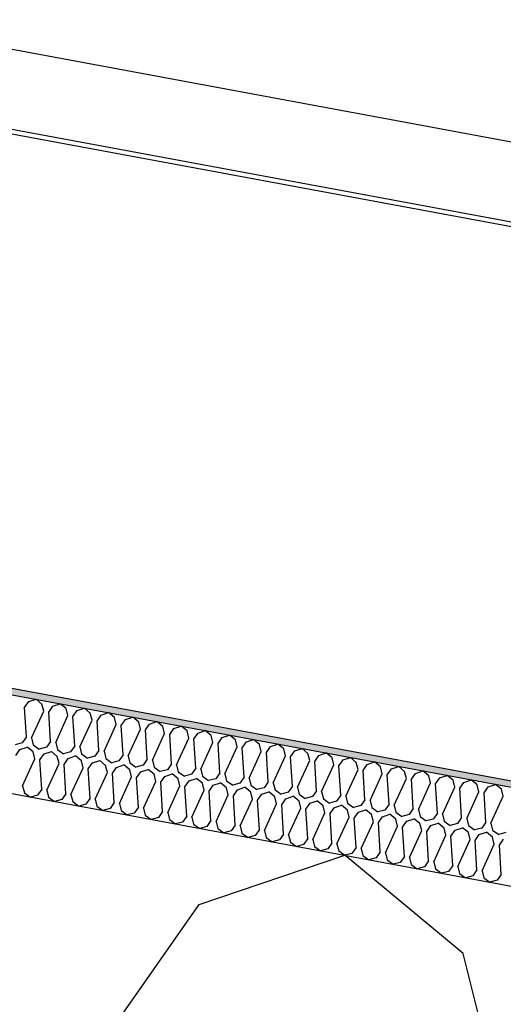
# Model space of a CAD drawing. Header units: millimetres. Extents: x -74465 to -41950, y -2141 to 15832.
# Tile 26 of 131: x -66509 to -66360, y 11803 to 12107. Entities that reach past the tile are written whole.
import ezdxf

# ---------------------------------------------------------------- set-up
doc = ezdxf.new("R2010")
doc.units = ezdxf.units.MM
doc.header["$LTSCALE"] = 0.5
doc.header["$MEASUREMENT"] = 0
doc.linetypes.add('PLINE', pattern=[0])
for name, color, linetype in [('26-- Yttertak (Skravur)(Nye konstruksjoner)', 7, 'Continuous'), ('26-- Yttertak(Nye konstruksjoner)', 7, 'Continuous'), ('262- Taktekking (Skravur)(Nye konstruksjoner)', 7, 'Continuous'), ('262- Taktekking(Nye konstruksjoner)', 7, 'Continuous'), ('265- Gesimser_ takrenner og nedløp(Nye konstruksjoner)', 7, 'Continuous')]:
    doc.layers.add(name, color=color, linetype=linetype)

# ---------------------------------------------------------------- blocks, each defined once
blk = doc.blocks.new('*X4')
at = {"layer": '26-- Yttertak (Skravur)(Nye konstruksjoner)', "linetype": 'PLINE'}
for p, q in [((-66454.07, 11833.92), (-66409.11, 11849.11)), ((-66372.57, 11818.81), (-66409.11, 11849.11)), ((-66479.66, 11797.33), (-66454.07, 11833.92)), ((-66361.8, 11775.48), (-66372.57, 11818.81))]:
    blk.add_line(p, q, dxfattribs=at)
blk = doc.blocks.new('*X5')
at = {"layer": '262- Taktekking (Skravur)(Nye konstruksjoner)', "linetype": 'PLINE'}
for p, q in [((-66507.89, 11894.68), (-66506.61, 11896.51)), ((-66506.61, 11896.51), (-66504.36, 11897.27)), ((-66502.54, 11895.76), (-66504.36, 11897.27)), ((-66502, 11893.59), (-66502.54, 11895.76)), ((-66499.15, 11895.13), (-66496.9, 11895.89)), ((-66495.07, 11894.37), (-66496.9, 11895.89)), ((-66507.33, 11885.63), (-66507.89, 11894.68)), ((-66505.76, 11885.34), (-66502, 11893.59)), ((-66500.43, 11893.3), (-66499.15, 11895.13)), ((-66499.87, 11884.25), (-66500.43, 11893.3)), ((-66494.54, 11892.21), (-66495.07, 11894.37)), ((-66492.97, 11891.92), (-66491.69, 11893.75)), ((-66491.69, 11893.75), (-66489.44, 11894.51)), ((-66487.61, 11892.99), (-66489.44, 11894.51)), ((-66487.07, 11890.82), (-66487.61, 11892.99)), ((-66484.23, 11892.36), (-66481.98, 11893.12)), ((-66480.15, 11891.61), (-66481.98, 11893.12)), ((-66498.3, 11883.96), (-66494.54, 11892.21)), ((-66492.41, 11882.86), (-66492.97, 11891.92)), ((-66490.84, 11882.57), (-66487.07, 11890.82)), ((-66485.51, 11890.53), (-66484.23, 11892.36)), ((-66484.95, 11881.48), (-66485.51, 11890.53)), ((-66479.61, 11889.44), (-66480.15, 11891.61)), ((-66478.05, 11889.15), (-66476.77, 11890.98)), ((-66476.77, 11890.98), (-66474.52, 11891.74)), ((-66472.69, 11890.23), (-66474.52, 11891.74)), ((-66472.15, 11888.06), (-66472.69, 11890.23)), ((-66470.59, 11887.77), (-66469.31, 11889.6)), ((-66469.31, 11889.6), (-66467.06, 11890.36)), ((-66465.23, 11888.84), (-66467.06, 11890.36)), ((-66483.38, 11881.19), (-66479.61, 11889.44)), ((-66477.49, 11880.1), (-66478.05, 11889.15)), ((-66475.92, 11879.81), (-66472.15, 11888.06)), ((-66470.03, 11878.72), (-66470.59, 11887.77)), ((-66468.46, 11878.43), (-66464.69, 11886.68)), ((-66464.69, 11886.68), (-66465.23, 11888.84)), ((-66463.12, 11886.39), (-66461.85, 11888.21)), ((-66461.85, 11888.21), (-66459.6, 11888.97)), ((-66457.77, 11887.46), (-66459.6, 11888.97)), ((-66457.23, 11885.29), (-66457.77, 11887.46)), ((-66455.66, 11885), (-66454.38, 11886.83)), ((-66454.38, 11886.83), (-66452.14, 11887.59)), ((-66450.31, 11886.08), (-66452.14, 11887.59)), ((-66508.61, 11883.8), (-66510.83, 11883.21)), ((-66507.33, 11885.63), (-66508.61, 11883.8)), ((-66505.76, 11885.34), (-66505.22, 11883.17)), ((-66499.87, 11884.25), (-66501.15, 11882.42)), ((-66498.3, 11883.96), (-66497.76, 11881.79)), ((-66462.57, 11877.33), (-66463.12, 11886.39)), ((-66461, 11877.04), (-66457.23, 11885.29)), ((-66455.1, 11875.95), (-66455.66, 11885)), ((-66453.54, 11875.66), (-66449.77, 11883.91)), ((-66449.77, 11883.91), (-66450.31, 11886.08)), ((-66448.2, 11883.62), (-66446.92, 11885.45)), ((-66447.64, 11874.57), (-66448.2, 11883.62)), ((-66446.92, 11885.45), (-66444.68, 11886.21)), ((-66442.85, 11884.69), (-66444.68, 11886.21)), ((-66442.31, 11882.53), (-66442.85, 11884.69)), ((-66440.74, 11882.24), (-66439.46, 11884.07)), ((-66439.46, 11884.07), (-66437.21, 11884.83)), ((-66435.39, 11883.31), (-66437.21, 11884.83)), ((-66510.62, 11879.93), (-66509.34, 11881.76)), ((-66509.34, 11881.76), (-66507.1, 11882.52)), ((-66505.27, 11881.01), (-66507.1, 11882.52)), ((-66504.73, 11878.84), (-66505.27, 11881.01)), ((-66505.22, 11883.17), (-66503.37, 11881.83)), ((-66501.15, 11882.42), (-66503.37, 11881.83)), ((-66501.88, 11880.38), (-66499.63, 11881.14)), ((-66497.81, 11879.62), (-66499.63, 11881.14)), ((-66497.76, 11881.79), (-66495.9, 11880.45)), ((-66493.69, 11881.03), (-66495.9, 11880.45)), ((-66492.41, 11882.86), (-66493.69, 11881.03)), ((-66490.84, 11882.57), (-66490.3, 11880.41)), ((-66484.95, 11881.48), (-66486.23, 11879.65)), ((-66483.38, 11881.19), (-66482.84, 11879.02)), ((-66446.08, 11874.28), (-66442.31, 11882.53)), ((-66440.18, 11873.18), (-66440.74, 11882.24)), ((-66438.62, 11872.89), (-66434.85, 11881.14)), ((-66434.85, 11881.14), (-66435.39, 11883.31)), ((-66433.28, 11880.85), (-66432, 11882.68)), ((-66432.72, 11871.8), (-66433.28, 11880.85)), ((-66432, 11882.68), (-66429.75, 11883.44)), ((-66427.93, 11881.93), (-66429.75, 11883.44)), ((-66427.39, 11879.76), (-66427.93, 11881.93)), ((-66425.82, 11879.47), (-66424.54, 11881.3)), ((-66424.54, 11881.3), (-66422.29, 11882.06)), ((-66420.47, 11880.55), (-66422.29, 11882.06)), ((-66419.93, 11878.38), (-66420.47, 11880.55)), ((-66417.08, 11879.92), (-66414.83, 11880.68)), ((-66413.01, 11879.16), (-66414.83, 11880.68)), ((-66508.5, 11870.59), (-66504.73, 11878.84)), ((-66503.16, 11878.55), (-66501.88, 11880.38)), ((-66502.6, 11869.5), (-66503.16, 11878.55)), ((-66501.04, 11869.21), (-66497.27, 11877.46)), ((-66497.27, 11877.46), (-66497.81, 11879.62)), ((-66495.7, 11877.17), (-66494.42, 11879)), ((-66494.42, 11879), (-66492.17, 11879.76)), ((-66490.35, 11878.24), (-66492.17, 11879.76)), ((-66489.81, 11876.08), (-66490.35, 11878.24)), ((-66490.3, 11880.41), (-66488.44, 11879.07)), ((-66486.23, 11879.65), (-66488.44, 11879.07)), ((-66488.24, 11875.78), (-66486.96, 11877.61)), ((-66486.96, 11877.61), (-66484.71, 11878.37)), ((-66482.89, 11876.86), (-66484.71, 11878.37)), ((-66482.84, 11879.02), (-66480.98, 11877.68)), ((-66478.77, 11878.27), (-66480.98, 11877.68)), ((-66477.49, 11880.1), (-66478.77, 11878.27)), ((-66475.92, 11879.81), (-66475.38, 11877.64)), ((-66475.38, 11877.64), (-66473.52, 11876.3)), ((-66470.03, 11878.72), (-66471.31, 11876.89)), ((-66468.46, 11878.43), (-66467.92, 11876.26)), ((-66431.15, 11871.51), (-66427.39, 11879.76)), ((-66425.26, 11870.42), (-66425.82, 11879.47)), ((-66423.69, 11870.13), (-66419.93, 11878.38)), ((-66418.36, 11878.09), (-66417.08, 11879.92)), ((-66417.8, 11869.04), (-66418.36, 11878.09)), ((-66412.47, 11877), (-66413.01, 11879.16)), ((-66410.9, 11876.71), (-66409.62, 11878.54)), ((-66409.62, 11878.54), (-66407.37, 11879.29)), ((-66405.54, 11877.78), (-66407.37, 11879.29)), ((-66405.01, 11875.61), (-66405.54, 11877.78)), ((-66402.16, 11877.15), (-66399.91, 11877.91)), ((-66398.08, 11876.4), (-66399.91, 11877.91)), ((-66495.14, 11868.12), (-66495.7, 11877.17)), ((-66493.57, 11867.82), (-66489.81, 11876.08)), ((-66487.68, 11866.73), (-66488.24, 11875.78)), ((-66486.11, 11866.44), (-66482.35, 11874.69)), ((-66482.35, 11874.69), (-66482.89, 11876.86)), ((-66480.78, 11874.4), (-66479.5, 11876.23)), ((-66480.22, 11865.35), (-66480.78, 11874.4)), ((-66479.5, 11876.23), (-66477.25, 11876.99)), ((-66475.43, 11875.48), (-66477.25, 11876.99)), ((-66474.89, 11873.31), (-66475.43, 11875.48)), ((-66471.31, 11876.89), (-66473.52, 11876.3)), ((-66473.32, 11873.02), (-66472.04, 11874.85)), ((-66472.04, 11874.85), (-66469.79, 11875.61)), ((-66467.96, 11874.09), (-66469.79, 11875.61)), ((-66467.92, 11876.26), (-66466.06, 11874.92)), ((-66463.84, 11875.5), (-66466.06, 11874.92)), ((-66462.57, 11877.33), (-66463.84, 11875.5)), ((-66461, 11877.04), (-66460.46, 11874.88)), ((-66460.46, 11874.88), (-66458.6, 11873.53)), ((-66455.1, 11875.95), (-66456.38, 11874.12)), ((-66453.54, 11875.66), (-66453, 11873.49)), ((-66447.64, 11874.57), (-66448.92, 11872.74)), ((-66416.23, 11868.75), (-66412.47, 11877)), ((-66410.34, 11867.65), (-66410.9, 11876.71)), ((-66408.77, 11867.36), (-66405.01, 11875.61)), ((-66403.44, 11875.32), (-66402.16, 11877.15)), ((-66402.88, 11866.27), (-66403.44, 11875.32)), ((-66397.54, 11874.23), (-66398.08, 11876.4)), ((-66395.98, 11873.94), (-66394.7, 11875.77)), ((-66394.7, 11875.77), (-66392.45, 11876.53)), ((-66390.62, 11875.01), (-66392.45, 11876.53)), ((-66390.08, 11872.85), (-66390.62, 11875.01)), ((-66387.24, 11874.39), (-66384.99, 11875.15)), ((-66383.16, 11873.63), (-66384.99, 11875.15)), ((-66478.65, 11865.06), (-66474.89, 11873.31)), ((-66472.76, 11863.97), (-66473.32, 11873.02)), ((-66471.19, 11863.68), (-66467.43, 11871.93)), ((-66467.43, 11871.93), (-66467.96, 11874.09)), ((-66465.86, 11871.64), (-66464.58, 11873.47)), ((-66465.3, 11862.58), (-66465.86, 11871.64)), ((-66464.58, 11873.47), (-66462.33, 11874.23)), ((-66460.5, 11872.71), (-66462.33, 11874.23)), ((-66459.96, 11870.54), (-66460.5, 11872.71)), ((-66456.38, 11874.12), (-66458.6, 11873.53)), ((-66458.4, 11870.25), (-66457.12, 11872.08)), ((-66457.12, 11872.08), (-66454.87, 11872.84)), ((-66453.04, 11871.33), (-66454.87, 11872.84)), ((-66453, 11873.49), (-66451.14, 11872.15)), ((-66448.92, 11872.74), (-66451.14, 11872.15)), ((-66449.66, 11870.7), (-66447.41, 11871.46)), ((-66445.58, 11869.95), (-66447.41, 11871.46)), ((-66446.08, 11874.28), (-66445.54, 11872.11)), ((-66445.54, 11872.11), (-66443.68, 11870.77)), ((-66441.46, 11871.36), (-66443.68, 11870.77)), ((-66440.18, 11873.18), (-66441.46, 11871.36)), ((-66438.62, 11872.89), (-66438.08, 11870.73)), ((-66432.72, 11871.8), (-66434, 11869.97)), ((-66431.15, 11871.51), (-66430.62, 11869.34)), ((-66401.31, 11865.98), (-66397.54, 11874.23)), ((-66395.42, 11864.89), (-66395.98, 11873.94)), ((-66393.85, 11864.6), (-66390.08, 11872.85)), ((-66388.52, 11872.56), (-66387.24, 11874.39)), ((-66387.96, 11863.51), (-66388.52, 11872.56)), ((-66386.39, 11863.21), (-66382.62, 11871.47)), ((-66382.62, 11871.47), (-66383.16, 11873.63)), ((-66381.06, 11871.17), (-66379.78, 11873)), ((-66379.78, 11873), (-66377.53, 11873.76)), ((-66375.7, 11872.25), (-66377.53, 11873.76)), ((-66375.16, 11870.08), (-66375.7, 11872.25)), ((-66373.59, 11869.79), (-66372.32, 11871.62)), ((-66372.32, 11871.62), (-66370.07, 11872.38)), ((-66368.24, 11870.87), (-66370.07, 11872.38)), ((-66508.5, 11870.59), (-66507.96, 11868.42)), ((-66507.96, 11868.42), (-66506.1, 11867.08)), ((-66502.6, 11869.5), (-66503.88, 11867.67)), ((-66501.04, 11869.21), (-66500.5, 11867.04)), ((-66463.73, 11862.29), (-66459.96, 11870.54)), ((-66457.84, 11861.2), (-66458.4, 11870.25)), ((-66456.27, 11860.91), (-66452.5, 11869.16)), ((-66452.5, 11869.16), (-66453.04, 11871.33)), ((-66450.94, 11868.87), (-66449.66, 11870.7)), ((-66450.38, 11859.82), (-66450.94, 11868.87)), ((-66445.04, 11867.78), (-66445.58, 11869.95)), ((-66443.48, 11867.49), (-66442.2, 11869.32)), ((-66442.2, 11869.32), (-66439.95, 11870.08)), ((-66438.12, 11868.56), (-66439.95, 11870.08)), ((-66437.58, 11866.4), (-66438.12, 11868.56)), ((-66438.08, 11870.73), (-66436.22, 11869.39)), ((-66434, 11869.97), (-66436.22, 11869.39)), ((-66434.74, 11867.93), (-66432.49, 11868.69)), ((-66430.66, 11867.18), (-66432.49, 11868.69)), ((-66430.62, 11869.34), (-66428.76, 11868)), ((-66426.54, 11868.59), (-66428.76, 11868)), ((-66425.26, 11870.42), (-66426.54, 11868.59)), ((-66423.69, 11870.13), (-66423.15, 11867.96)), ((-66417.8, 11869.04), (-66419.08, 11867.21)), ((-66416.23, 11868.75), (-66415.69, 11866.58)), ((-66380.5, 11862.12), (-66381.06, 11871.17)), ((-66378.93, 11861.83), (-66375.16, 11870.08)), ((-66373.04, 11860.74), (-66373.59, 11869.79)), ((-66371.47, 11860.45), (-66367.7, 11868.7)), ((-66367.7, 11868.7), (-66368.24, 11870.87)), ((-66366.13, 11868.41), (-66364.85, 11870.24)), ((-66365.57, 11859.36), (-66366.13, 11868.41)), ((-66364.85, 11870.24), (-66362.61, 11871)), ((-66360.78, 11869.48), (-66362.61, 11871)), ((-66360.24, 11867.32), (-66360.78, 11869.48)), ((-66503.88, 11867.67), (-66506.1, 11867.08)), ((-66500.5, 11867.04), (-66498.64, 11865.7)), ((-66496.42, 11866.29), (-66498.64, 11865.7)), ((-66495.14, 11868.12), (-66496.42, 11866.29)), ((-66493.57, 11867.82), (-66493.04, 11865.66)), ((-66493.04, 11865.66), (-66491.18, 11864.32)), ((-66487.68, 11866.73), (-66488.96, 11864.9)), ((-66486.11, 11866.44), (-66485.58, 11864.28)), ((-66480.22, 11865.35), (-66481.5, 11863.52)), ((-66448.81, 11859.53), (-66445.04, 11867.78)), ((-66442.92, 11858.44), (-66443.48, 11867.49)), ((-66441.35, 11858.15), (-66437.58, 11866.4)), ((-66436.01, 11866.11), (-66434.74, 11867.93)), ((-66435.46, 11857.05), (-66436.01, 11866.11)), ((-66430.12, 11865.01), (-66430.66, 11867.18)), ((-66428.55, 11864.72), (-66427.27, 11866.55)), ((-66427.27, 11866.55), (-66425.03, 11867.31)), ((-66423.2, 11865.8), (-66425.03, 11867.31)), ((-66422.66, 11863.63), (-66423.2, 11865.8)), ((-66423.15, 11867.96), (-66421.3, 11866.62)), ((-66419.08, 11867.21), (-66421.3, 11866.62)), ((-66419.81, 11865.17), (-66417.57, 11865.93)), ((-66415.74, 11864.41), (-66417.57, 11865.93)), ((-66415.69, 11866.58), (-66413.84, 11865.24)), ((-66411.62, 11865.82), (-66413.84, 11865.24)), ((-66410.34, 11867.65), (-66411.62, 11865.82)), ((-66408.77, 11867.36), (-66408.23, 11865.2)), ((-66402.88, 11866.27), (-66404.16, 11864.44)), ((-66401.31, 11865.98), (-66400.77, 11863.81)), ((-66364.01, 11859.07), (-66360.24, 11867.32)), ((-66488.96, 11864.9), (-66491.18, 11864.32)), ((-66485.58, 11864.28), (-66483.72, 11862.93)), ((-66481.5, 11863.52), (-66483.72, 11862.93)), ((-66478.65, 11865.06), (-66478.11, 11862.89)), ((-66478.11, 11862.89), (-66476.26, 11861.55)), ((-66472.76, 11863.97), (-66474.04, 11862.14)), ((-66471.19, 11863.68), (-66470.65, 11861.51)), ((-66465.3, 11862.58), (-66466.58, 11860.75)), ((-66463.73, 11862.29), (-66463.19, 11860.13)), ((-66433.89, 11856.76), (-66430.12, 11865.01)), ((-66427.99, 11855.67), (-66428.55, 11864.72)), ((-66426.43, 11855.38), (-66422.66, 11863.63)), ((-66421.09, 11863.34), (-66419.81, 11865.17)), ((-66420.53, 11854.29), (-66421.09, 11863.34)), ((-66418.97, 11854), (-66415.2, 11862.25)), ((-66415.2, 11862.25), (-66415.74, 11864.41)), ((-66413.63, 11861.96), (-66412.35, 11863.79)), ((-66412.35, 11863.79), (-66410.1, 11864.55)), ((-66408.28, 11863.03), (-66410.1, 11864.55)), ((-66407.74, 11860.86), (-66408.28, 11863.03)), ((-66408.23, 11865.2), (-66406.37, 11863.85)), ((-66404.16, 11864.44), (-66406.37, 11863.85)), ((-66406.17, 11860.57), (-66404.89, 11862.4)), ((-66404.89, 11862.4), (-66402.64, 11863.16)), ((-66400.82, 11861.65), (-66402.64, 11863.16)), ((-66400.77, 11863.81), (-66398.91, 11862.47)), ((-66396.7, 11863.06), (-66398.91, 11862.47)), ((-66395.42, 11864.89), (-66396.7, 11863.06)), ((-66393.85, 11864.6), (-66393.31, 11862.43)), ((-66393.31, 11862.43), (-66391.45, 11861.09)), ((-66387.96, 11863.51), (-66389.24, 11861.68)), ((-66386.39, 11863.21), (-66385.85, 11861.05)), ((-66474.04, 11862.14), (-66476.26, 11861.55)), ((-66470.65, 11861.51), (-66468.79, 11860.17)), ((-66466.58, 11860.75), (-66468.79, 11860.17)), ((-66463.19, 11860.13), (-66461.33, 11858.79)), ((-66459.12, 11859.37), (-66461.33, 11858.79)), ((-66457.84, 11861.2), (-66459.12, 11859.37)), ((-66456.27, 11860.91), (-66455.73, 11858.74)), ((-66450.38, 11859.82), (-66451.66, 11857.99)), ((-66448.81, 11859.53), (-66448.27, 11857.36)), ((-66413.07, 11852.9), (-66413.63, 11861.96)), ((-66411.51, 11852.61), (-66407.74, 11860.86)), ((-66405.61, 11851.52), (-66406.17, 11860.57)), ((-66404.04, 11851.23), (-66400.28, 11859.48)), ((-66400.28, 11859.48), (-66400.82, 11861.65)), ((-66398.71, 11859.19), (-66397.43, 11861.02)), ((-66397.43, 11861.02), (-66395.18, 11861.78)), ((-66393.36, 11860.27), (-66395.18, 11861.78)), ((-66392.82, 11858.1), (-66393.36, 11860.27)), ((-66389.24, 11861.68), (-66391.45, 11861.09)), ((-66391.25, 11857.81), (-66389.97, 11859.64)), ((-66389.97, 11859.64), (-66387.72, 11860.4)), ((-66385.9, 11858.88), (-66387.72, 11860.4)), ((-66385.85, 11861.05), (-66383.99, 11859.71)), ((-66381.78, 11860.29), (-66383.99, 11859.71)), ((-66380.5, 11862.12), (-66381.78, 11860.29)), ((-66378.93, 11861.83), (-66378.39, 11859.67)), ((-66378.39, 11859.67), (-66376.53, 11858.32)), ((-66373.04, 11860.74), (-66374.31, 11858.91)), ((-66371.47, 11860.45), (-66370.93, 11858.28)), ((-66365.57, 11859.36), (-66366.85, 11857.53)), ((-66455.73, 11858.74), (-66453.87, 11857.4)), ((-66451.66, 11857.99), (-66453.87, 11857.4)), ((-66448.27, 11857.36), (-66446.41, 11856.02)), ((-66444.2, 11856.61), (-66446.41, 11856.02)), ((-66442.92, 11858.44), (-66444.2, 11856.61)), ((-66441.35, 11858.15), (-66440.81, 11855.98)), ((-66435.46, 11857.05), (-66436.74, 11855.22)), ((-66433.89, 11856.76), (-66433.35, 11854.6)), ((-66398.15, 11850.14), (-66398.71, 11859.19)), ((-66396.58, 11849.85), (-66392.82, 11858.1)), ((-66390.69, 11848.76), (-66391.25, 11857.81)), ((-66389.12, 11848.47), (-66385.36, 11856.72)), ((-66385.36, 11856.72), (-66385.9, 11858.88)), ((-66383.79, 11856.43), (-66382.51, 11858.26)), ((-66383.23, 11847.37), (-66383.79, 11856.43)), ((-66382.51, 11858.26), (-66380.26, 11859.01)), ((-66378.43, 11857.5), (-66380.26, 11859.01)), ((-66377.9, 11855.33), (-66378.43, 11857.5)), ((-66374.31, 11858.91), (-66376.53, 11858.32)), ((-66376.33, 11855.04), (-66375.05, 11856.87)), ((-66375.05, 11856.87), (-66372.8, 11857.63)), ((-66370.97, 11856.12), (-66372.8, 11857.63)), ((-66370.93, 11858.28), (-66369.07, 11856.94)), ((-66366.85, 11857.53), (-66369.07, 11856.94)), ((-66367.59, 11855.49), (-66365.34, 11856.25)), ((-66363.51, 11854.73), (-66365.34, 11856.25)), ((-66364.01, 11859.07), (-66363.47, 11856.9)), ((-66363.47, 11856.9), (-66361.61, 11855.56)), ((-66440.81, 11855.98), (-66438.95, 11854.64)), ((-66436.74, 11855.22), (-66438.95, 11854.64)), ((-66433.35, 11854.6), (-66431.49, 11853.25)), ((-66429.27, 11853.84), (-66431.49, 11853.25)), ((-66427.99, 11855.67), (-66429.27, 11853.84)), ((-66426.43, 11855.38), (-66425.89, 11853.21)), ((-66425.89, 11853.21), (-66424.03, 11851.87)), ((-66420.53, 11854.29), (-66421.81, 11852.46)), ((-66418.97, 11854), (-66418.43, 11851.83)), ((-66381.66, 11847.08), (-66377.9, 11855.33)), ((-66375.77, 11845.99), (-66376.33, 11855.04)), ((-66374.2, 11845.7), (-66370.43, 11853.95)), ((-66370.43, 11853.95), (-66370.97, 11856.12)), ((-66368.87, 11853.66), (-66367.59, 11855.49)), ((-66368.31, 11844.61), (-66368.87, 11853.66)), ((-66362.97, 11852.57), (-66363.51, 11854.73)), ((-66359.39, 11856.14), (-66361.61, 11855.56)), ((-66361.41, 11852.28), (-66360.13, 11854.11)), ((-66421.81, 11852.46), (-66424.03, 11851.87)), ((-66418.43, 11851.83), (-66416.57, 11850.49)), ((-66414.35, 11851.08), (-66416.57, 11850.49)), ((-66413.07, 11852.9), (-66414.35, 11851.08)), ((-66411.51, 11852.61), (-66410.97, 11850.45)), ((-66410.97, 11850.45), (-66409.11, 11849.11)), ((-66405.61, 11851.52), (-66406.89, 11849.69)), ((-66404.04, 11851.23), (-66403.51, 11849.06)), ((-66398.15, 11850.14), (-66399.43, 11848.31)), ((-66366.74, 11844.32), (-66362.97, 11852.57)), ((-66360.85, 11843.23), (-66361.41, 11852.28)), ((-66406.89, 11849.69), (-66409.11, 11849.11)), ((-66403.51, 11849.06), (-66401.65, 11847.72)), ((-66399.43, 11848.31), (-66401.65, 11847.72)), ((-66396.58, 11849.85), (-66396.04, 11847.68)), ((-66396.04, 11847.68), (-66394.19, 11846.34)), ((-66390.69, 11848.76), (-66391.97, 11846.93)), ((-66389.12, 11848.47), (-66388.58, 11846.3)), ((-66383.23, 11847.37), (-66384.51, 11845.54)), ((-66381.66, 11847.08), (-66381.12, 11844.92)), ((-66391.97, 11846.93), (-66394.19, 11846.34)), ((-66388.58, 11846.3), (-66386.73, 11844.96)), ((-66384.51, 11845.54), (-66386.73, 11844.96)), ((-66381.12, 11844.92), (-66379.26, 11843.57)), ((-66377.05, 11844.16), (-66379.26, 11843.57)), ((-66375.77, 11845.99), (-66377.05, 11844.16)), ((-66374.2, 11845.7), (-66373.66, 11843.53)), ((-66368.31, 11844.61), (-66369.59, 11842.78)), ((-66366.74, 11844.32), (-66366.2, 11842.15)), ((-66373.66, 11843.53), (-66371.8, 11842.19)), ((-66369.59, 11842.78), (-66371.8, 11842.19)), ((-66366.2, 11842.15), (-66364.34, 11840.81)), ((-66362.13, 11841.4), (-66364.34, 11840.81)), ((-66360.85, 11843.23), (-66362.13, 11841.4))]:
    blk.add_line(p, q, dxfattribs=at)

msp = doc.modelspace()

# ---------------------------------------------------------------- hatches: boundary and pattern name
at = {"layer": '262- Taktekking (Skravur)(Nye konstruksjoner)', "linetype": 'Continuous'}
msp.add_hatch(color=256, dxfattribs=at).paths.add_polyline_path([(-67556.57, 12092.29), (-60906.57, 10859.78), (-60906.57, 10861.82), (-67556.57, 12094.32)])

# ---------------------------------------------------------------- linework, layer by layer
at = {"layer": '262- Taktekking(Nye konstruksjoner)', "linetype": 'PLINE'}
for p, q in [((-67576.57, 12098.03), (-60906.57, 10861.82)), ((-67576.57, 12095.99), (-60906.57, 10859.78))]:
    msp.add_line(p, q, dxfattribs=at)
at = {"layer": '262- Taktekking(Nye konstruksjoner)', "linetype": 'PLINE', "flags": 128}
msp.add_lwpolyline([(-67576.57, 12065.48), (-61126.57, 10870.05), (-60926.57, 10832.98), (-60908.57, 10829.64), (-60906.57, 10829.27)], dxfattribs=at)
at = {"layer": '265- Gesimser_ takrenner og nedløp(Nye konstruksjoner)', "linetype": 'PLINE'}
for p, q in [((-60726.57, 11025.48), (-67550.35, 12290.2)), ((-67531.36, 12260.66), (-60726.57, 10999.47)), ((-67530.35, 12261.92), (-60726.57, 11000.91))]:
    msp.add_line(p, q, dxfattribs=at)

# ---------------------------------------------------------------- block references
at = {"layer": '26-- Yttertak(Nye konstruksjoner)'}
msp.add_blockref('*X4', (0, 0), dxfattribs=at)
at = {"layer": '262- Taktekking(Nye konstruksjoner)'}
msp.add_blockref('*X5', (0, 0), dxfattribs=at)

doc.saveas('drawing.dxf')
